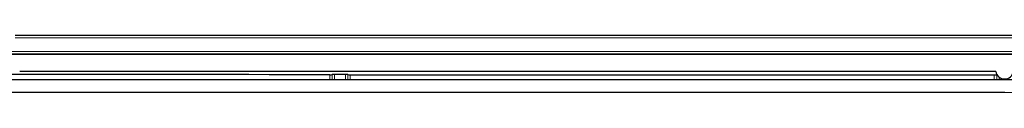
# Model space of a CAD drawing. Extents: x -37 to 413, y -59 to 570.
# Tile 6 of 8: x 80.21 to 206.14, y 438.3 to 445.58. Entities that reach past the tile are written whole.
import ezdxf

# ---------------------------------------------------------------- set-up
doc = ezdxf.new("R2010")
doc.units = 0

msp = doc.modelspace()

# ---------------------------------------------------------------- linework, layer by layer
at = {"color": 7, "lineweight": 15}
for p, q in [((79.630196, 445.272217), (332.71228, 445.271179)), ((79.632484, 445.570984), (332.714844, 445.570984)), ((334.26181, 443.563049), (78.069183, 443.545044)), ((334.264435, 443.262909), (78.071426, 443.243713)), ((119.885757, 439.897217), (119.886147, 440.571533)), ((120.179703, 439.897217), (120.179901, 440.577515)), ((120.471146, 440.583496), (120.471146, 439.897217)), ((121.876366, 440.583496), (121.876366, 439.897217)), ((122.170074, 440.57724), (122.170235, 439.897217)), ((122.461258, 440.570984), (122.461586, 439.897217)), ((204.863419, 439.897247), (204.863419, 440.55246)), ((205.166, 439.897247), (205.166016, 440.560242)), ((205.171158, 440.575684), (205.171158, 439.897217)), ((205.471146, 440.270386), (205.471146, 439.897217)), ((392.853912, 438.297241), (19.555222, 438.297241))]:
    msp.add_line(p, q, dxfattribs=at)
at = {"color": 7, "lineweight": 30}
for p, q in [((332.708954, 445.583313), (79.63839, 445.583313)), ((334.322937, 443.165833), (78.024445, 443.165833)), ((205.042343, 440.974854), (80.209183, 440.974854)), ((407.824097, 439.897247), (4.584564, 439.897247)), ((121.876366, 440.583496), (120.471146, 440.583496)), ((122.461258, 440.570984), (204.863419, 440.55246)), ((205.171158, 440.575684), (205.166016, 440.560242)), ((205.194, 440.578644), (205.171158, 440.575684)), ((206.204575, 438.297211), (19.555237, 438.297211))]:
    msp.add_line(p, q, dxfattribs=at)
msp.add_lwpolyline([(204.863419, 440.55246), (205.151321, 440.557892), (205.164185, 440.559448), (205.166016, 440.560242)], dxfattribs=at)
for centre, radius, start, end in [((206.173752, 441.180786), 1.15, 190.315275, 349.684719), ((47.516586, -212635.171875), 213075.75735, 89.980543, 90.002789), ((119.946259, 445.515808), 4.944234, 269.303441, 272.708823), ((120.41259, 435.691315), 4.89215, 89.314238, 92.72643), ((121.93885, 435.950104), 4.633366, 87.139273, 90.772627), ((122.399872, 445.172943), 4.601926, 267.137322, 270.764173)]:
    msp.add_arc(centre, radius, start, end, dxfattribs=at)

doc.saveas('drawing.dxf')
